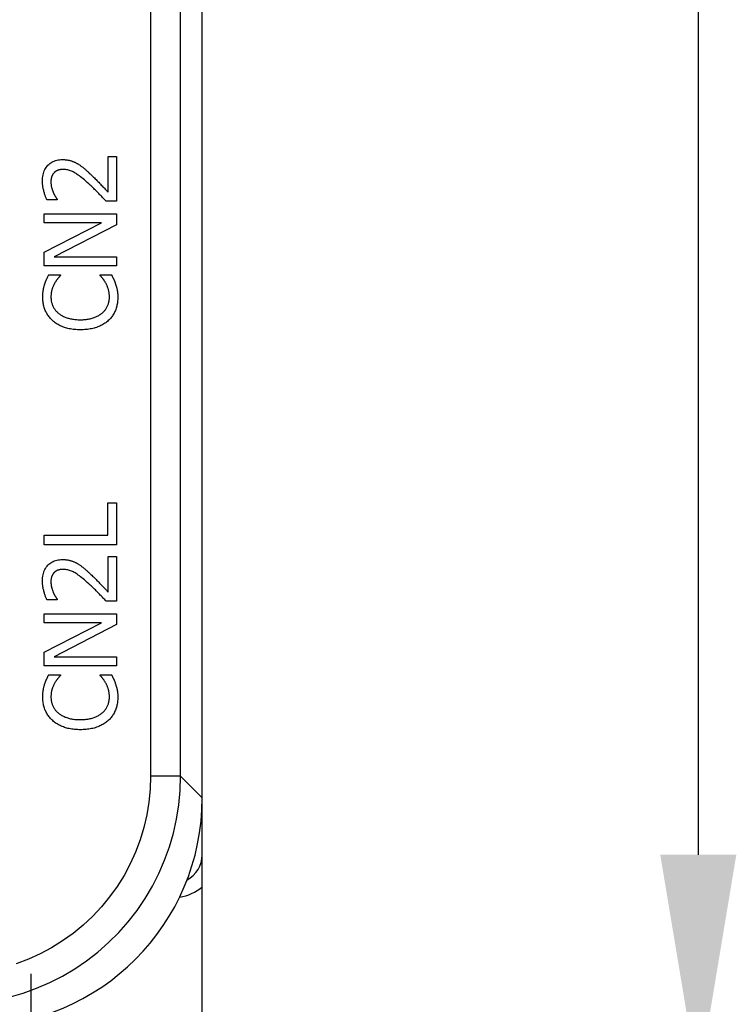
# Model space of a CAD drawing. Extents: x 12050 to 12411, y -1362 to -1020.
# Tile 8 of 36: x 12166 to 12191, y -1230 to -1195. Entities that reach past the tile are written whole.
import ezdxf

# ---------------------------------------------------------------- set-up
doc = ezdxf.new("R2010")
doc.units = 0
doc.layers.get('DEFPOINTS').update_dxf_attribs({"color": 8, "linetype": 'CONTINUOUS'})
doc.layers.add('2', color=2, linetype='CONTINUOUS')
doc.styles.get("Standard").update_dxf_attribs({"font": 'ARIAL.TTF'})
doc.dimstyles.new('ISO-25', dxfattribs={"dimtxt": 8, "dimasz": 8, "dimexe": 1, "dimexo": 1, "dimgap": 3, "dimtad": 1, "dimtxsty": 'STANDARD', "dimcen": 0, "dimclrd": 256, "dimclre": 256, "dimclrt": 2, "dimazin": 3, "dimtfac": 1, "dimtmove": 0, "dimatfit": 3})

# ---------------------------------------------------------------- blocks, each defined once
blk = doc.blocks.new('*D38')
at = {"layer": '2', "color": 7}
for p, q in [((12171.905, -1076.48), (12191.114, -1076.48)), ((12190.114, -1084.48), (12190.114, -1224.48)), ((12172.234, -1232.48), (12191.114, -1232.48))]:
    blk.add_line(p, q, dxfattribs=at)
for points in [[(12188.78, -1084.48), (12191.447, -1084.48), (12190.114, -1076.48)], [(12188.78, -1224.48), (12191.447, -1224.48), (12190.114, -1232.48)]]:
    blk.add_solid(points, dxfattribs=at)
at = {"layer": 'DEFPOINTS', "color": 0}
for p in [(12170.905, -1076.48), (12171.234, -1232.48), (12190.114, -1232.48)]:
    blk.add_point(p, dxfattribs=at)
at = {"layer": '2', "color": 7, "insert": (12183.029, -1154.48), "char_height": 8, "attachment_point": 5, "rotation": 90}
blk.add_mtext('156', dxfattribs=at)

msp = doc.modelspace()

# ---------------------------------------------------------------- linework, layer by layer
at = {"layer": '2', "color": 7}
for p, q in [((12172.72, -1222.491), (12172.72, -1078.469)), ((12170.908, -1174.28), (12170.908, -1221.731)), ((12171.96, -1221.731), (12171.96, -1174.28)), ((12169.42, -1201.263), (12169.42, -1200.015)), ((12169.42, -1200.015), (12169.714, -1200.015)), ((12169.714, -1200.015), (12169.714, -1201.582)), ((12167.635, -1201.528), (12167.273, -1201.528)), ((12167.635, -1201.51), (12167.635, -1201.528)), ((12169.714, -1201.582), (12169.354, -1201.582)), ((12167.174, -1202.339), (12167.174, -1202.024)), ((12167.174, -1202.024), (12169.714, -1202.024)), ((12169.714, -1202.024), (12169.714, -1202.403)), ((12167.174, -1203.362), (12169.185, -1202.339)), ((12169.185, -1202.339), (12167.174, -1202.339)), ((12169.714, -1202.403), (12167.524, -1203.527)), ((12167.174, -1203.842), (12167.174, -1203.362)), ((12167.524, -1203.527), (12169.714, -1203.527)), ((12169.714, -1203.527), (12169.714, -1203.842)), ((12169.714, -1203.842), (12167.174, -1203.842)), ((12167.343, -1204.157), (12167.75, -1204.157)), ((12167.75, -1204.157), (12167.75, -1204.184)), ((12169.138, -1204.182), (12169.138, -1204.157)), ((12169.138, -1204.157), (12169.541, -1204.157)), ((12169.413, -1213.28), (12169.413, -1212.146)), ((12169.413, -1212.146), (12169.714, -1212.146)), ((12169.714, -1212.146), (12169.714, -1213.617)), ((12167.174, -1213.617), (12167.174, -1213.28)), ((12167.174, -1213.28), (12169.413, -1213.28)), ((12169.714, -1213.617), (12167.174, -1213.617)), ((12169.42, -1215.276), (12169.42, -1214.029)), ((12169.42, -1214.029), (12169.714, -1214.029)), ((12169.714, -1214.029), (12169.714, -1215.595)), ((12167.635, -1215.542), (12167.273, -1215.542)), ((12167.635, -1215.523), (12167.635, -1215.542)), ((12169.714, -1215.595), (12169.354, -1215.595)), ((12167.174, -1216.353), (12167.174, -1216.038)), ((12167.174, -1216.038), (12169.714, -1216.038)), ((12169.714, -1216.038), (12169.714, -1216.417)), ((12167.174, -1217.376), (12169.185, -1216.353)), ((12169.185, -1216.353), (12167.174, -1216.353)), ((12169.714, -1216.417), (12167.524, -1217.541)), ((12167.174, -1217.856), (12167.174, -1217.376)), ((12167.524, -1217.541), (12169.714, -1217.541)), ((12169.714, -1217.541), (12169.714, -1217.856)), ((12169.714, -1217.856), (12167.174, -1217.856)), ((12167.343, -1218.17), (12167.75, -1218.17)), ((12167.75, -1218.17), (12167.75, -1218.197)), ((12169.138, -1218.195), (12169.138, -1218.17)), ((12169.138, -1218.17), (12169.541, -1218.17)), ((12171.96, -1221.731), (12170.908, -1221.731)), ((12172.72, -1222.491), (12171.96, -1221.731)), ((12172.72, -1224.48), (12172.72, -1222.491)), ((12172.72, -1225.598), (12172.72, -1224.48)), ((12172.72, -1234.48), (12172.72, -1225.598)), ((12166.72, -1235.935), (12166.72, -1228.647))]:
    msp.add_line(p, q, dxfattribs=at)
at = {"layer": '2', "color": 7, "flags": 128}
for points in [[(12167.12, -1200.878), (12167.122, -1200.82), (12167.126, -1200.763), (12167.132, -1200.71), (12167.141, -1200.658), (12167.153, -1200.608), (12167.167, -1200.561), (12167.184, -1200.515), (12167.204, -1200.472), (12167.226, -1200.431), (12167.251, -1200.392), (12167.279, -1200.356), (12167.309, -1200.321), (12167.341, -1200.289), (12167.375, -1200.26), (12167.411, -1200.233), (12167.449, -1200.21), (12167.489, -1200.189), (12167.53, -1200.171), (12167.574, -1200.155), (12167.619, -1200.143), (12167.666, -1200.133), (12167.715, -1200.126), (12167.766, -1200.122), (12167.818, -1200.12)], [(12167.818, -1200.12), (12167.843, -1200.121), (12167.868, -1200.121), (12167.892, -1200.123), (12167.916, -1200.124), (12167.939, -1200.126), (12167.962, -1200.129), (12167.985, -1200.132), (12168.007, -1200.136), (12168.03, -1200.14), (12168.051, -1200.145), (12168.073, -1200.15), (12168.094, -1200.155), (12168.115, -1200.161), (12168.135, -1200.168), (12168.156, -1200.175), (12168.176, -1200.182), (12168.195, -1200.189), (12168.215, -1200.197), (12168.234, -1200.205), (12168.253, -1200.214), (12168.272, -1200.223), (12168.29, -1200.232), (12168.309, -1200.242), (12168.327, -1200.252)], [(12168.327, -1200.252), (12168.345, -1200.263), (12168.364, -1200.273), (12168.382, -1200.285), (12168.4, -1200.296), (12168.419, -1200.308), (12168.437, -1200.321), (12168.455, -1200.334), (12168.474, -1200.347), (12168.492, -1200.36), (12168.51, -1200.374), (12168.529, -1200.389), (12168.547, -1200.403), (12168.565, -1200.418), (12168.583, -1200.434), (12168.601, -1200.449), (12168.619, -1200.464), (12168.637, -1200.48), (12168.655, -1200.495), (12168.673, -1200.511), (12168.69, -1200.527), (12168.708, -1200.543), (12168.726, -1200.559), (12168.743, -1200.575), (12168.761, -1200.592)], [(12167.518, -1200.592), (12167.509, -1200.602), (12167.501, -1200.612), (12167.493, -1200.623), (12167.486, -1200.634), (12167.479, -1200.645), (12167.473, -1200.656), (12167.466, -1200.668), (12167.46, -1200.68), (12167.455, -1200.692), (12167.45, -1200.704), (12167.445, -1200.717), (12167.44, -1200.73), (12167.436, -1200.743), (12167.433, -1200.756), (12167.429, -1200.77), (12167.426, -1200.784), (12167.423, -1200.798), (12167.421, -1200.812), (12167.419, -1200.827), (12167.418, -1200.841), (12167.416, -1200.856), (12167.415, -1200.871), (12167.415, -1200.887), (12167.415, -1200.903)], [(12167.837, -1200.466), (12167.819, -1200.466), (12167.802, -1200.467), (12167.785, -1200.468), (12167.768, -1200.47), (12167.752, -1200.472), (12167.736, -1200.474), (12167.721, -1200.477), (12167.706, -1200.481), (12167.691, -1200.485), (12167.677, -1200.489), (12167.663, -1200.494), (12167.649, -1200.499), (12167.636, -1200.505), (12167.623, -1200.511), (12167.611, -1200.517), (12167.599, -1200.524), (12167.587, -1200.531), (12167.576, -1200.539), (12167.565, -1200.547), (12167.555, -1200.555), (12167.545, -1200.564), (12167.536, -1200.573), (12167.526, -1200.582), (12167.518, -1200.592)], [(12168.742, -1200.968), (12168.69, -1200.921), (12168.64, -1200.877), (12168.591, -1200.835), (12168.544, -1200.795), (12168.499, -1200.759), (12168.455, -1200.724), (12168.414, -1200.693), (12168.374, -1200.663), (12168.336, -1200.637), (12168.299, -1200.613), (12168.265, -1200.591), (12168.232, -1200.572), (12168.2, -1200.555), (12168.168, -1200.54), (12168.135, -1200.526), (12168.103, -1200.513), (12168.07, -1200.502), (12168.037, -1200.493), (12168.004, -1200.485), (12167.971, -1200.478), (12167.938, -1200.473), (12167.904, -1200.469), (12167.871, -1200.467), (12167.837, -1200.466)], [(12168.761, -1200.592), (12168.79, -1200.619), (12168.819, -1200.646), (12168.849, -1200.674), (12168.879, -1200.703), (12168.909, -1200.732), (12168.939, -1200.761), (12168.969, -1200.791), (12169, -1200.822), (12169.03, -1200.853), (12169.061, -1200.884), (12169.092, -1200.916), (12169.123, -1200.949), (12169.154, -1200.981), (12169.183, -1201.012), (12169.212, -1201.042), (12169.239, -1201.071), (12169.266, -1201.099), (12169.291, -1201.126), (12169.315, -1201.151), (12169.338, -1201.176), (12169.36, -1201.199), (12169.381, -1201.221), (12169.401, -1201.243), (12169.42, -1201.263)], [(12167.273, -1201.528), (12167.264, -1201.51), (12167.256, -1201.491), (12167.247, -1201.471), (12167.238, -1201.449), (12167.23, -1201.426), (12167.221, -1201.402), (12167.213, -1201.377), (12167.204, -1201.351), (12167.196, -1201.324), (12167.188, -1201.295), (12167.179, -1201.266), (12167.171, -1201.235), (12167.163, -1201.204), (12167.155, -1201.173), (12167.149, -1201.142), (12167.143, -1201.112), (12167.137, -1201.081), (12167.133, -1201.052), (12167.129, -1201.022), (12167.126, -1200.993), (12167.123, -1200.963), (12167.122, -1200.935), (12167.121, -1200.906), (12167.12, -1200.878)], [(12167.415, -1200.903), (12167.415, -1200.918), (12167.415, -1200.933), (12167.416, -1200.948), (12167.417, -1200.963), (12167.419, -1200.978), (12167.42, -1200.994), (12167.422, -1201.009), (12167.425, -1201.024), (12167.427, -1201.04), (12167.43, -1201.055), (12167.434, -1201.07), (12167.437, -1201.086), (12167.441, -1201.101), (12167.445, -1201.116), (12167.449, -1201.132), (12167.454, -1201.147), (12167.458, -1201.162), (12167.463, -1201.176), (12167.468, -1201.191), (12167.473, -1201.206), (12167.478, -1201.22), (12167.484, -1201.234), (12167.489, -1201.249), (12167.495, -1201.263)], [(12169.354, -1201.582), (12169.327, -1201.554), (12169.301, -1201.526), (12169.275, -1201.499), (12169.249, -1201.471), (12169.224, -1201.444), (12169.198, -1201.418), (12169.173, -1201.391), (12169.147, -1201.365), (12169.122, -1201.339), (12169.097, -1201.313), (12169.073, -1201.288), (12169.048, -1201.263), (12169.023, -1201.238), (12168.999, -1201.213), (12168.974, -1201.188), (12168.949, -1201.163), (12168.923, -1201.139), (12168.898, -1201.114), (12168.872, -1201.09), (12168.847, -1201.065), (12168.821, -1201.041), (12168.795, -1201.017), (12168.769, -1200.992), (12168.742, -1200.968)], [(12167.495, -1201.263), (12167.5, -1201.275), (12167.505, -1201.287), (12167.51, -1201.298), (12167.516, -1201.31), (12167.521, -1201.322), (12167.527, -1201.334), (12167.533, -1201.345), (12167.539, -1201.357), (12167.545, -1201.368), (12167.552, -1201.379), (12167.558, -1201.391), (12167.565, -1201.402), (12167.572, -1201.413), (12167.578, -1201.423), (12167.585, -1201.434), (12167.591, -1201.443), (12167.597, -1201.453), (12167.603, -1201.462), (12167.609, -1201.471), (12167.614, -1201.479), (12167.62, -1201.488), (12167.625, -1201.495), (12167.63, -1201.503), (12167.635, -1201.51)], [(12167.194, -1204.494), (12167.199, -1204.481), (12167.204, -1204.467), (12167.209, -1204.453), (12167.214, -1204.439), (12167.219, -1204.425), (12167.224, -1204.411), (12167.23, -1204.397), (12167.235, -1204.383), (12167.241, -1204.369), (12167.247, -1204.355), (12167.253, -1204.341), (12167.259, -1204.327), (12167.266, -1204.312), (12167.272, -1204.298), (12167.279, -1204.284), (12167.285, -1204.27), (12167.292, -1204.256), (12167.299, -1204.241), (12167.306, -1204.227), (12167.313, -1204.213), (12167.32, -1204.199), (12167.328, -1204.185), (12167.335, -1204.171), (12167.343, -1204.157)], [(12167.75, -1204.184), (12167.743, -1204.191), (12167.736, -1204.199), (12167.729, -1204.208), (12167.721, -1204.217), (12167.713, -1204.226), (12167.705, -1204.235), (12167.697, -1204.245), (12167.688, -1204.255), (12167.679, -1204.265), (12167.67, -1204.276), (12167.661, -1204.287), (12167.651, -1204.299), (12167.642, -1204.311), (12167.632, -1204.323), (12167.623, -1204.336), (12167.613, -1204.349), (12167.604, -1204.363), (12167.594, -1204.377), (12167.585, -1204.391), (12167.575, -1204.406), (12167.566, -1204.421), (12167.557, -1204.437), (12167.547, -1204.453), (12167.538, -1204.47)], [(12169.341, -1204.451), (12169.332, -1204.436), (12169.323, -1204.421), (12169.314, -1204.406), (12169.305, -1204.392), (12169.296, -1204.378), (12169.287, -1204.364), (12169.278, -1204.351), (12169.269, -1204.338), (12169.26, -1204.326), (12169.251, -1204.313), (12169.241, -1204.301), (12169.232, -1204.29), (12169.223, -1204.278), (12169.214, -1204.267), (12169.205, -1204.257), (12169.197, -1204.247), (12169.189, -1204.237), (12169.181, -1204.228), (12169.173, -1204.219), (12169.165, -1204.211), (12169.158, -1204.203), (12169.151, -1204.195), (12169.144, -1204.188), (12169.138, -1204.182)], [(12169.467, -1204.943), (12169.467, -1204.919), (12169.466, -1204.895), (12169.465, -1204.871), (12169.463, -1204.848), (12169.461, -1204.825), (12169.458, -1204.802), (12169.455, -1204.78), (12169.451, -1204.758), (12169.447, -1204.736), (12169.442, -1204.715), (12169.437, -1204.693), (12169.431, -1204.672), (12169.425, -1204.652), (12169.418, -1204.632), (12169.412, -1204.612), (12169.405, -1204.592), (12169.398, -1204.573), (12169.39, -1204.555), (12169.383, -1204.537), (12169.375, -1204.519), (12169.367, -1204.501), (12169.359, -1204.484), (12169.35, -1204.467), (12169.341, -1204.451)], [(12169.541, -1204.157), (12169.547, -1204.171), (12169.554, -1204.185), (12169.56, -1204.198), (12169.567, -1204.212), (12169.573, -1204.225), (12169.579, -1204.239), (12169.586, -1204.252), (12169.592, -1204.265), (12169.598, -1204.278), (12169.604, -1204.29), (12169.61, -1204.303), (12169.616, -1204.315), (12169.622, -1204.328), (12169.628, -1204.341), (12169.634, -1204.354), (12169.64, -1204.368), (12169.646, -1204.382), (12169.651, -1204.397), (12169.657, -1204.412), (12169.663, -1204.428), (12169.668, -1204.444), (12169.674, -1204.46), (12169.68, -1204.477), (12169.685, -1204.494)], [(12167.129, -1204.941), (12167.129, -1204.92), (12167.129, -1204.899), (12167.13, -1204.878), (12167.131, -1204.858), (12167.132, -1204.837), (12167.133, -1204.817), (12167.135, -1204.797), (12167.137, -1204.778), (12167.139, -1204.758), (12167.141, -1204.739), (12167.144, -1204.72), (12167.147, -1204.701), (12167.15, -1204.683), (12167.154, -1204.664), (12167.157, -1204.646), (12167.161, -1204.628), (12167.164, -1204.611), (12167.168, -1204.593), (12167.172, -1204.576), (12167.176, -1204.559), (12167.181, -1204.543), (12167.185, -1204.526), (12167.19, -1204.51), (12167.194, -1204.494)], [(12167.538, -1204.47), (12167.529, -1204.486), (12167.521, -1204.502), (12167.513, -1204.519), (12167.505, -1204.536), (12167.497, -1204.553), (12167.49, -1204.571), (12167.482, -1204.589), (12167.476, -1204.606), (12167.469, -1204.625), (12167.463, -1204.643), (12167.456, -1204.662), (12167.451, -1204.681), (12167.445, -1204.7), (12167.44, -1204.72), (12167.436, -1204.74), (12167.432, -1204.761), (12167.428, -1204.782), (12167.425, -1204.803), (12167.423, -1204.825), (12167.421, -1204.848), (12167.419, -1204.871), (12167.418, -1204.895), (12167.417, -1204.919), (12167.417, -1204.943)], [(12169.685, -1204.494), (12169.691, -1204.513), (12169.697, -1204.531), (12169.702, -1204.549), (12169.708, -1204.567), (12169.713, -1204.584), (12169.717, -1204.601), (12169.722, -1204.618), (12169.726, -1204.635), (12169.73, -1204.652), (12169.734, -1204.668), (12169.737, -1204.684), (12169.741, -1204.7), (12169.744, -1204.716), (12169.746, -1204.733), (12169.749, -1204.751), (12169.751, -1204.77), (12169.753, -1204.789), (12169.754, -1204.809), (12169.756, -1204.83), (12169.757, -1204.852), (12169.758, -1204.875), (12169.759, -1204.898), (12169.759, -1204.922), (12169.759, -1204.947)], [(12167.478, -1205.766), (12167.451, -1205.741), (12167.424, -1205.714), (12167.398, -1205.687), (12167.374, -1205.659), (12167.35, -1205.63), (12167.328, -1205.6), (12167.307, -1205.57), (12167.287, -1205.539), (12167.268, -1205.507), (12167.25, -1205.474), (12167.234, -1205.44), (12167.218, -1205.406), (12167.204, -1205.371), (12167.191, -1205.336), (12167.179, -1205.299), (12167.168, -1205.262), (12167.159, -1205.224), (12167.151, -1205.186), (12167.144, -1205.147), (12167.139, -1205.107), (12167.134, -1205.067), (12167.131, -1205.025), (12167.129, -1204.984), (12167.129, -1204.941)], [(12167.417, -1204.943), (12167.417, -1204.97), (12167.419, -1204.997), (12167.421, -1205.023), (12167.424, -1205.05), (12167.428, -1205.076), (12167.433, -1205.101), (12167.439, -1205.127), (12167.446, -1205.152), (12167.454, -1205.177), (12167.463, -1205.202), (12167.473, -1205.227), (12167.484, -1205.251), (12167.495, -1205.275), (12167.508, -1205.298), (12167.521, -1205.321), (12167.535, -1205.344), (12167.55, -1205.365), (12167.566, -1205.387), (12167.582, -1205.408), (12167.6, -1205.428), (12167.618, -1205.448), (12167.637, -1205.468), (12167.657, -1205.487), (12167.678, -1205.505)], [(12169.214, -1205.497), (12169.234, -1205.479), (12169.254, -1205.46), (12169.273, -1205.441), (12169.291, -1205.421), (12169.308, -1205.401), (12169.324, -1205.381), (12169.339, -1205.36), (12169.354, -1205.338), (12169.367, -1205.316), (12169.38, -1205.293), (12169.392, -1205.27), (12169.403, -1205.247), (12169.413, -1205.223), (12169.423, -1205.199), (12169.431, -1205.174), (12169.438, -1205.149), (12169.445, -1205.124), (12169.451, -1205.099), (12169.456, -1205.074), (12169.46, -1205.048), (12169.463, -1205.022), (12169.465, -1204.996), (12169.466, -1204.97), (12169.467, -1204.943)], [(12169.759, -1204.947), (12169.759, -1204.988), (12169.757, -1205.028), (12169.754, -1205.068), (12169.75, -1205.108), (12169.745, -1205.146), (12169.738, -1205.185), (12169.731, -1205.222), (12169.722, -1205.26), (12169.712, -1205.296), (12169.701, -1205.332), (12169.689, -1205.368), (12169.676, -1205.403), (12169.661, -1205.438), (12169.646, -1205.471), (12169.629, -1205.504), (12169.611, -1205.536), (12169.592, -1205.567), (12169.572, -1205.598), (12169.55, -1205.628), (12169.528, -1205.657), (12169.504, -1205.685), (12169.479, -1205.712), (12169.453, -1205.739), (12169.426, -1205.764)], [(12168.446, -1205.731), (12168.489, -1205.731), (12168.531, -1205.73), (12168.572, -1205.728), (12168.612, -1205.724), (12168.651, -1205.721), (12168.689, -1205.716), (12168.726, -1205.71), (12168.762, -1205.704), (12168.797, -1205.696), (12168.831, -1205.688), (12168.864, -1205.679), (12168.896, -1205.669), (12168.927, -1205.658), (12168.957, -1205.646), (12168.986, -1205.634), (12169.015, -1205.622), (12169.042, -1205.608), (12169.069, -1205.594), (12169.095, -1205.58), (12169.121, -1205.564), (12169.145, -1205.548), (12169.169, -1205.532), (12169.192, -1205.515), (12169.214, -1205.497)], [(12168.446, -1206.083), (12168.393, -1206.083), (12168.342, -1206.081), (12168.292, -1206.078), (12168.242, -1206.074), (12168.194, -1206.069), (12168.147, -1206.063), (12168.102, -1206.056), (12168.057, -1206.047), (12168.014, -1206.038), (12167.971, -1206.027), (12167.93, -1206.015), (12167.89, -1206.002), (12167.851, -1205.988), (12167.813, -1205.973), (12167.776, -1205.957), (12167.739, -1205.94), (12167.704, -1205.922), (12167.669, -1205.903), (12167.635, -1205.882), (12167.602, -1205.861), (12167.57, -1205.839), (12167.539, -1205.816), (12167.508, -1205.792), (12167.478, -1205.766)], [(12167.678, -1205.505), (12167.7, -1205.523), (12167.723, -1205.539), (12167.747, -1205.556), (12167.772, -1205.571), (12167.798, -1205.586), (12167.825, -1205.6), (12167.852, -1205.614), (12167.881, -1205.627), (12167.91, -1205.639), (12167.941, -1205.651), (12167.972, -1205.661), (12168.004, -1205.672), (12168.037, -1205.681), (12168.071, -1205.69), (12168.106, -1205.698), (12168.141, -1205.705), (12168.177, -1205.711), (12168.213, -1205.717), (12168.25, -1205.721), (12168.288, -1205.725), (12168.326, -1205.728), (12168.366, -1205.73), (12168.405, -1205.731), (12168.446, -1205.731)], [(12169.426, -1205.764), (12169.398, -1205.789), (12169.369, -1205.813), (12169.338, -1205.836), (12169.307, -1205.858), (12169.274, -1205.879), (12169.24, -1205.899), (12169.206, -1205.919), (12169.17, -1205.937), (12169.132, -1205.954), (12169.094, -1205.97), (12169.055, -1205.986), (12169.014, -1206), (12168.972, -1206.013), (12168.93, -1206.026), (12168.886, -1206.037), (12168.841, -1206.046), (12168.795, -1206.055), (12168.748, -1206.063), (12168.701, -1206.069), (12168.652, -1206.074), (12168.602, -1206.078), (12168.551, -1206.081), (12168.499, -1206.083), (12168.446, -1206.083)], [(12167.12, -1214.892), (12167.122, -1214.833), (12167.126, -1214.777), (12167.132, -1214.723), (12167.141, -1214.671), (12167.153, -1214.622), (12167.167, -1214.574), (12167.184, -1214.529), (12167.204, -1214.486), (12167.226, -1214.445), (12167.251, -1214.406), (12167.279, -1214.369), (12167.309, -1214.335), (12167.341, -1214.303), (12167.375, -1214.273), (12167.411, -1214.247), (12167.449, -1214.223), (12167.489, -1214.202), (12167.53, -1214.184), (12167.574, -1214.169), (12167.619, -1214.156), (12167.666, -1214.147), (12167.715, -1214.14), (12167.766, -1214.135), (12167.818, -1214.134)], [(12167.818, -1214.134), (12167.843, -1214.134), (12167.868, -1214.135), (12167.892, -1214.136), (12167.916, -1214.138), (12167.939, -1214.14), (12167.962, -1214.143), (12167.985, -1214.146), (12168.007, -1214.15), (12168.03, -1214.154), (12168.051, -1214.158), (12168.073, -1214.163), (12168.094, -1214.169), (12168.115, -1214.175), (12168.135, -1214.181), (12168.156, -1214.188), (12168.176, -1214.195), (12168.195, -1214.203), (12168.215, -1214.211), (12168.234, -1214.219), (12168.253, -1214.228), (12168.272, -1214.237), (12168.29, -1214.246), (12168.309, -1214.256), (12168.327, -1214.266)], [(12168.327, -1214.266), (12168.345, -1214.276), (12168.364, -1214.287), (12168.382, -1214.298), (12168.4, -1214.31), (12168.419, -1214.322), (12168.437, -1214.334), (12168.455, -1214.347), (12168.474, -1214.36), (12168.492, -1214.374), (12168.51, -1214.388), (12168.529, -1214.402), (12168.547, -1214.417), (12168.565, -1214.432), (12168.583, -1214.447), (12168.601, -1214.462), (12168.619, -1214.478), (12168.637, -1214.493), (12168.655, -1214.509), (12168.673, -1214.525), (12168.69, -1214.541), (12168.708, -1214.557), (12168.726, -1214.573), (12168.743, -1214.589), (12168.761, -1214.605)], [(12167.518, -1214.605), (12167.509, -1214.616), (12167.501, -1214.626), (12167.493, -1214.636), (12167.486, -1214.647), (12167.479, -1214.658), (12167.473, -1214.67), (12167.466, -1214.681), (12167.46, -1214.693), (12167.455, -1214.705), (12167.45, -1214.718), (12167.445, -1214.73), (12167.44, -1214.743), (12167.436, -1214.756), (12167.433, -1214.77), (12167.429, -1214.783), (12167.426, -1214.797), (12167.423, -1214.811), (12167.421, -1214.826), (12167.419, -1214.84), (12167.418, -1214.855), (12167.416, -1214.87), (12167.415, -1214.885), (12167.415, -1214.901), (12167.415, -1214.916)], [(12167.837, -1214.48), (12167.819, -1214.48), (12167.802, -1214.481), (12167.785, -1214.482), (12167.768, -1214.484), (12167.752, -1214.486), (12167.736, -1214.488), (12167.721, -1214.491), (12167.706, -1214.495), (12167.691, -1214.498), (12167.677, -1214.503), (12167.663, -1214.508), (12167.649, -1214.513), (12167.636, -1214.518), (12167.623, -1214.525), (12167.611, -1214.531), (12167.599, -1214.538), (12167.587, -1214.545), (12167.576, -1214.552), (12167.565, -1214.56), (12167.555, -1214.569), (12167.545, -1214.577), (12167.536, -1214.586), (12167.526, -1214.596), (12167.518, -1214.605)], [(12168.742, -1214.982), (12168.69, -1214.935), (12168.64, -1214.89), (12168.591, -1214.849), (12168.544, -1214.809), (12168.499, -1214.772), (12168.455, -1214.738), (12168.414, -1214.706), (12168.374, -1214.677), (12168.336, -1214.65), (12168.299, -1214.626), (12168.265, -1214.605), (12168.232, -1214.586), (12168.2, -1214.569), (12168.168, -1214.553), (12168.135, -1214.539), (12168.103, -1214.527), (12168.07, -1214.516), (12168.037, -1214.506), (12168.004, -1214.498), (12167.971, -1214.492), (12167.938, -1214.486), (12167.904, -1214.483), (12167.871, -1214.481), (12167.837, -1214.48)], [(12168.761, -1214.605), (12168.79, -1214.632), (12168.819, -1214.66), (12168.849, -1214.688), (12168.879, -1214.716), (12168.909, -1214.745), (12168.939, -1214.775), (12168.969, -1214.805), (12169, -1214.836), (12169.03, -1214.867), (12169.061, -1214.898), (12169.092, -1214.93), (12169.123, -1214.963), (12169.154, -1214.995), (12169.183, -1215.026), (12169.212, -1215.056), (12169.239, -1215.085), (12169.266, -1215.113), (12169.291, -1215.139), (12169.315, -1215.165), (12169.338, -1215.189), (12169.36, -1215.213), (12169.381, -1215.235), (12169.401, -1215.256), (12169.42, -1215.276)], [(12167.273, -1215.542), (12167.264, -1215.524), (12167.256, -1215.505), (12167.247, -1215.484), (12167.238, -1215.463), (12167.23, -1215.44), (12167.221, -1215.416), (12167.213, -1215.391), (12167.204, -1215.365), (12167.196, -1215.338), (12167.188, -1215.309), (12167.179, -1215.279), (12167.171, -1215.249), (12167.163, -1215.217), (12167.155, -1215.186), (12167.149, -1215.156), (12167.143, -1215.125), (12167.137, -1215.095), (12167.133, -1215.065), (12167.129, -1215.036), (12167.126, -1215.006), (12167.123, -1214.977), (12167.122, -1214.948), (12167.121, -1214.92), (12167.12, -1214.892)], [(12167.415, -1214.916), (12167.415, -1214.931), (12167.415, -1214.946), (12167.416, -1214.962), (12167.417, -1214.977), (12167.419, -1214.992), (12167.42, -1215.007), (12167.422, -1215.023), (12167.425, -1215.038), (12167.427, -1215.053), (12167.43, -1215.069), (12167.434, -1215.084), (12167.437, -1215.099), (12167.441, -1215.115), (12167.445, -1215.13), (12167.449, -1215.145), (12167.454, -1215.16), (12167.458, -1215.175), (12167.463, -1215.19), (12167.468, -1215.205), (12167.473, -1215.219), (12167.478, -1215.234), (12167.484, -1215.248), (12167.489, -1215.262), (12167.495, -1215.276)], [(12169.354, -1215.595), (12169.327, -1215.567), (12169.301, -1215.54), (12169.275, -1215.512), (12169.249, -1215.485), (12169.224, -1215.458), (12169.198, -1215.431), (12169.173, -1215.405), (12169.147, -1215.379), (12169.122, -1215.353), (12169.097, -1215.327), (12169.073, -1215.302), (12169.048, -1215.276), (12169.023, -1215.251), (12168.999, -1215.227), (12168.974, -1215.202), (12168.949, -1215.177), (12168.923, -1215.152), (12168.898, -1215.128), (12168.872, -1215.103), (12168.847, -1215.079), (12168.821, -1215.055), (12168.795, -1215.03), (12168.769, -1215.006), (12168.742, -1214.982)], [(12167.495, -1215.276), (12167.5, -1215.288), (12167.505, -1215.3), (12167.51, -1215.312), (12167.516, -1215.324), (12167.521, -1215.336), (12167.527, -1215.347), (12167.533, -1215.359), (12167.539, -1215.37), (12167.545, -1215.382), (12167.552, -1215.393), (12167.558, -1215.404), (12167.565, -1215.415), (12167.572, -1215.426), (12167.578, -1215.437), (12167.585, -1215.447), (12167.591, -1215.457), (12167.597, -1215.467), (12167.603, -1215.476), (12167.609, -1215.485), (12167.614, -1215.493), (12167.62, -1215.501), (12167.625, -1215.509), (12167.63, -1215.516), (12167.635, -1215.523)], [(12167.194, -1218.508), (12167.199, -1218.494), (12167.204, -1218.481), (12167.209, -1218.467), (12167.214, -1218.453), (12167.219, -1218.439), (12167.224, -1218.425), (12167.23, -1218.411), (12167.235, -1218.397), (12167.241, -1218.383), (12167.247, -1218.369), (12167.253, -1218.355), (12167.259, -1218.34), (12167.266, -1218.326), (12167.272, -1218.312), (12167.279, -1218.298), (12167.285, -1218.283), (12167.292, -1218.269), (12167.299, -1218.255), (12167.306, -1218.241), (12167.313, -1218.227), (12167.32, -1218.213), (12167.328, -1218.199), (12167.335, -1218.185), (12167.343, -1218.17)], [(12167.75, -1218.197), (12167.743, -1218.205), (12167.736, -1218.213), (12167.729, -1218.221), (12167.721, -1218.23), (12167.713, -1218.239), (12167.705, -1218.249), (12167.697, -1218.258), (12167.688, -1218.269), (12167.679, -1218.279), (12167.67, -1218.29), (12167.661, -1218.301), (12167.651, -1218.313), (12167.642, -1218.324), (12167.632, -1218.337), (12167.623, -1218.349), (12167.613, -1218.363), (12167.604, -1218.376), (12167.594, -1218.39), (12167.585, -1218.405), (12167.575, -1218.42), (12167.566, -1218.435), (12167.557, -1218.451), (12167.547, -1218.467), (12167.538, -1218.483)], [(12169.341, -1218.465), (12169.332, -1218.45), (12169.323, -1218.435), (12169.314, -1218.42), (12169.305, -1218.406), (12169.296, -1218.392), (12169.287, -1218.378), (12169.278, -1218.365), (12169.269, -1218.352), (12169.26, -1218.339), (12169.251, -1218.327), (12169.241, -1218.315), (12169.232, -1218.303), (12169.223, -1218.292), (12169.214, -1218.281), (12169.205, -1218.271), (12169.197, -1218.261), (12169.189, -1218.251), (12169.181, -1218.242), (12169.173, -1218.233), (12169.165, -1218.225), (12169.158, -1218.217), (12169.151, -1218.209), (12169.144, -1218.202), (12169.138, -1218.195)], [(12169.541, -1218.17), (12169.547, -1218.184), (12169.554, -1218.198), (12169.56, -1218.212), (12169.567, -1218.226), (12169.573, -1218.239), (12169.579, -1218.252), (12169.586, -1218.265), (12169.592, -1218.278), (12169.598, -1218.291), (12169.604, -1218.304), (12169.61, -1218.317), (12169.616, -1218.329), (12169.622, -1218.342), (12169.628, -1218.355), (12169.634, -1218.368), (12169.64, -1218.382), (12169.646, -1218.396), (12169.651, -1218.411), (12169.657, -1218.426), (12169.663, -1218.441), (12169.668, -1218.457), (12169.674, -1218.474), (12169.68, -1218.491), (12169.685, -1218.508)], [(12167.129, -1218.955), (12167.129, -1218.934), (12167.129, -1218.913), (12167.13, -1218.892), (12167.131, -1218.871), (12167.132, -1218.851), (12167.133, -1218.831), (12167.135, -1218.811), (12167.137, -1218.791), (12167.139, -1218.772), (12167.141, -1218.753), (12167.144, -1218.734), (12167.147, -1218.715), (12167.15, -1218.696), (12167.154, -1218.678), (12167.157, -1218.66), (12167.161, -1218.642), (12167.164, -1218.624), (12167.168, -1218.607), (12167.172, -1218.59), (12167.176, -1218.573), (12167.181, -1218.556), (12167.185, -1218.54), (12167.19, -1218.524), (12167.194, -1218.508)], [(12167.538, -1218.483), (12167.529, -1218.5), (12167.521, -1218.516), (12167.513, -1218.533), (12167.505, -1218.55), (12167.497, -1218.567), (12167.49, -1218.584), (12167.482, -1218.602), (12167.476, -1218.62), (12167.469, -1218.638), (12167.463, -1218.657), (12167.456, -1218.675), (12167.451, -1218.694), (12167.445, -1218.714), (12167.44, -1218.733), (12167.436, -1218.754), (12167.432, -1218.774), (12167.428, -1218.795), (12167.425, -1218.817), (12167.423, -1218.839), (12167.421, -1218.862), (12167.419, -1218.885), (12167.418, -1218.908), (12167.417, -1218.932), (12167.417, -1218.957)], [(12169.467, -1218.957), (12169.467, -1218.933), (12169.466, -1218.909), (12169.465, -1218.885), (12169.463, -1218.862), (12169.461, -1218.839), (12169.458, -1218.816), (12169.455, -1218.794), (12169.451, -1218.772), (12169.447, -1218.75), (12169.442, -1218.728), (12169.437, -1218.707), (12169.431, -1218.686), (12169.425, -1218.666), (12169.418, -1218.645), (12169.412, -1218.626), (12169.405, -1218.606), (12169.398, -1218.587), (12169.39, -1218.569), (12169.383, -1218.55), (12169.375, -1218.532), (12169.367, -1218.515), (12169.359, -1218.498), (12169.35, -1218.481), (12169.341, -1218.465)], [(12169.685, -1218.508), (12169.691, -1218.526), (12169.697, -1218.545), (12169.702, -1218.563), (12169.708, -1218.58), (12169.713, -1218.598), (12169.717, -1218.615), (12169.722, -1218.632), (12169.726, -1218.649), (12169.73, -1218.666), (12169.734, -1218.682), (12169.737, -1218.698), (12169.741, -1218.714), (12169.744, -1218.73), (12169.746, -1218.747), (12169.749, -1218.765), (12169.751, -1218.783), (12169.753, -1218.803), (12169.754, -1218.823), (12169.756, -1218.844), (12169.757, -1218.866), (12169.758, -1218.888), (12169.759, -1218.912), (12169.759, -1218.936), (12169.759, -1218.961)], [(12167.478, -1219.78), (12167.451, -1219.754), (12167.424, -1219.728), (12167.398, -1219.7), (12167.374, -1219.672), (12167.35, -1219.644), (12167.328, -1219.614), (12167.307, -1219.583), (12167.287, -1219.552), (12167.268, -1219.52), (12167.25, -1219.488), (12167.234, -1219.454), (12167.218, -1219.42), (12167.204, -1219.385), (12167.191, -1219.349), (12167.179, -1219.313), (12167.168, -1219.276), (12167.159, -1219.238), (12167.151, -1219.2), (12167.144, -1219.161), (12167.139, -1219.121), (12167.134, -1219.08), (12167.131, -1219.039), (12167.129, -1218.997), (12167.129, -1218.955)], [(12167.417, -1218.957), (12167.417, -1218.984), (12167.419, -1219.01), (12167.421, -1219.037), (12167.424, -1219.063), (12167.428, -1219.089), (12167.433, -1219.115), (12167.439, -1219.141), (12167.446, -1219.166), (12167.454, -1219.191), (12167.463, -1219.216), (12167.473, -1219.24), (12167.484, -1219.264), (12167.495, -1219.288), (12167.508, -1219.312), (12167.521, -1219.335), (12167.535, -1219.357), (12167.55, -1219.379), (12167.566, -1219.401), (12167.582, -1219.422), (12167.6, -1219.442), (12167.618, -1219.462), (12167.637, -1219.481), (12167.657, -1219.5), (12167.678, -1219.519)], [(12169.214, -1219.51), (12169.234, -1219.492), (12169.254, -1219.474), (12169.273, -1219.455), (12169.291, -1219.435), (12169.308, -1219.415), (12169.324, -1219.394), (12169.339, -1219.373), (12169.354, -1219.352), (12169.367, -1219.33), (12169.38, -1219.307), (12169.392, -1219.284), (12169.403, -1219.26), (12169.413, -1219.236), (12169.423, -1219.212), (12169.431, -1219.188), (12169.438, -1219.163), (12169.445, -1219.138), (12169.451, -1219.113), (12169.456, -1219.088), (12169.46, -1219.062), (12169.463, -1219.036), (12169.465, -1219.01), (12169.466, -1218.983), (12169.467, -1218.957)], [(12169.759, -1218.961), (12169.759, -1219.002), (12169.757, -1219.042), (12169.754, -1219.082), (12169.75, -1219.121), (12169.745, -1219.16), (12169.738, -1219.198), (12169.731, -1219.236), (12169.722, -1219.273), (12169.712, -1219.31), (12169.701, -1219.346), (12169.689, -1219.382), (12169.676, -1219.417), (12169.661, -1219.451), (12169.646, -1219.485), (12169.629, -1219.518), (12169.611, -1219.55), (12169.592, -1219.581), (12169.572, -1219.612), (12169.55, -1219.641), (12169.528, -1219.67), (12169.504, -1219.698), (12169.479, -1219.726), (12169.453, -1219.752), (12169.426, -1219.778)], [(12167.678, -1219.519), (12167.7, -1219.536), (12167.723, -1219.553), (12167.747, -1219.569), (12167.772, -1219.585), (12167.798, -1219.6), (12167.825, -1219.614), (12167.852, -1219.627), (12167.881, -1219.64), (12167.91, -1219.653), (12167.941, -1219.664), (12167.972, -1219.675), (12168.004, -1219.685), (12168.037, -1219.695), (12168.071, -1219.704), (12168.106, -1219.712), (12168.141, -1219.719), (12168.177, -1219.725), (12168.213, -1219.73), (12168.25, -1219.735), (12168.288, -1219.738), (12168.326, -1219.741), (12168.366, -1219.743), (12168.405, -1219.745), (12168.446, -1219.745)], [(12168.446, -1219.745), (12168.489, -1219.745), (12168.531, -1219.743), (12168.572, -1219.741), (12168.612, -1219.738), (12168.651, -1219.734), (12168.689, -1219.729), (12168.726, -1219.724), (12168.762, -1219.717), (12168.797, -1219.71), (12168.831, -1219.702), (12168.864, -1219.692), (12168.896, -1219.682), (12168.927, -1219.672), (12168.957, -1219.66), (12168.986, -1219.648), (12169.015, -1219.635), (12169.042, -1219.622), (12169.069, -1219.608), (12169.095, -1219.593), (12169.121, -1219.578), (12169.145, -1219.562), (12169.169, -1219.546), (12169.192, -1219.528), (12169.214, -1219.51)], [(12168.446, -1220.097), (12168.393, -1220.097), (12168.342, -1220.095), (12168.292, -1220.092), (12168.242, -1220.088), (12168.194, -1220.083), (12168.147, -1220.077), (12168.102, -1220.069), (12168.057, -1220.061), (12168.014, -1220.051), (12167.971, -1220.041), (12167.93, -1220.029), (12167.89, -1220.016), (12167.851, -1220.002), (12167.813, -1219.987), (12167.776, -1219.971), (12167.739, -1219.953), (12167.704, -1219.935), (12167.669, -1219.916), (12167.635, -1219.896), (12167.602, -1219.875), (12167.57, -1219.853), (12167.539, -1219.83), (12167.508, -1219.805), (12167.478, -1219.78)], [(12169.426, -1219.778), (12169.398, -1219.803), (12169.369, -1219.827), (12169.338, -1219.85), (12169.307, -1219.872), (12169.274, -1219.893), (12169.24, -1219.913), (12169.206, -1219.932), (12169.17, -1219.95), (12169.132, -1219.968), (12169.094, -1219.984), (12169.055, -1219.999), (12169.014, -1220.014), (12168.972, -1220.027), (12168.93, -1220.039), (12168.886, -1220.05), (12168.841, -1220.06), (12168.795, -1220.069), (12168.748, -1220.076), (12168.701, -1220.083), (12168.652, -1220.088), (12168.602, -1220.092), (12168.551, -1220.095), (12168.499, -1220.097), (12168.446, -1220.097)], [(12165.957, -1229.469), (12166.439, -1229.33), (12166.911, -1229.16), (12167.372, -1228.96), (12167.819, -1228.733), (12168.251, -1228.477), (12168.666, -1228.195), (12169.063, -1227.888), (12169.44, -1227.556), (12169.795, -1227.201), (12170.126, -1226.825), (12170.434, -1226.428), (12170.716, -1226.013), (12170.972, -1225.581), (12171.2, -1225.134), (12171.399, -1224.673), (12171.569, -1224.2), (12171.709, -1223.719), (12171.818, -1223.229), (12171.897, -1222.734), (12171.944, -1222.234), (12171.96, -1221.731)], [(12170.908, -1221.731), (12170.893, -1222.186), (12170.849, -1222.638), (12170.775, -1223.086), (12170.672, -1223.528), (12170.54, -1223.962), (12170.38, -1224.387), (12170.193, -1224.801), (12169.979, -1225.201), (12169.74, -1225.587), (12169.475, -1225.956), (12169.187, -1226.307), (12168.877, -1226.638), (12168.545, -1226.948), (12168.194, -1227.236), (12167.825, -1227.501), (12167.44, -1227.74), (12167.039, -1227.954), (12166.625, -1228.141), (12166.2, -1228.301)]]:
    msp.add_lwpolyline(points, dxfattribs=at)
at = {"layer": '2', "color": 7}
for radius, start, end in [(1, 297.7919, 0), (1.5, 277.8971, 311.8103)]:
    msp.add_arc((12171.72, -1224.48), radius, start, end, dxfattribs=at)
msp.add_ellipse((12164.709, -1222.469), major_axis=(5.672, -5.672), ratio=0.997265, start_param=5.499157, end_param=7.067214, dxfattribs=at)

# ---------------------------------------------------------------- dimensions: what is measured, and where the dimension line sits
dim = msp.add_linear_dim(base=(12190.114, -1232.48), p1=(12170.905, -1076.48), p2=(12171.234, -1232.48), angle=90, dimstyle='ISO-25', override={"dimclrd": 7, "dimclre": 7, "dimclrt": 7}, dxfattribs=at)
dim.commit()
dim.dimension.update_dxf_attribs({"geometry": '*D38', "text_midpoint": (12183.029, -1154.48)})

# ---------------------------------------------------------------- leaders
msp.add_leader([(12159.107, -1225.93), (12171.044, -1255.481), (12189.874, -1255.481)], dimstyle='ISO-25', override={"dimtxt": 10, "dimasz": 6, "dimgap": 1, "dimtad": 0, "dimclrd": 7}, dxfattribs=at)

doc.saveas('drawing.dxf')
